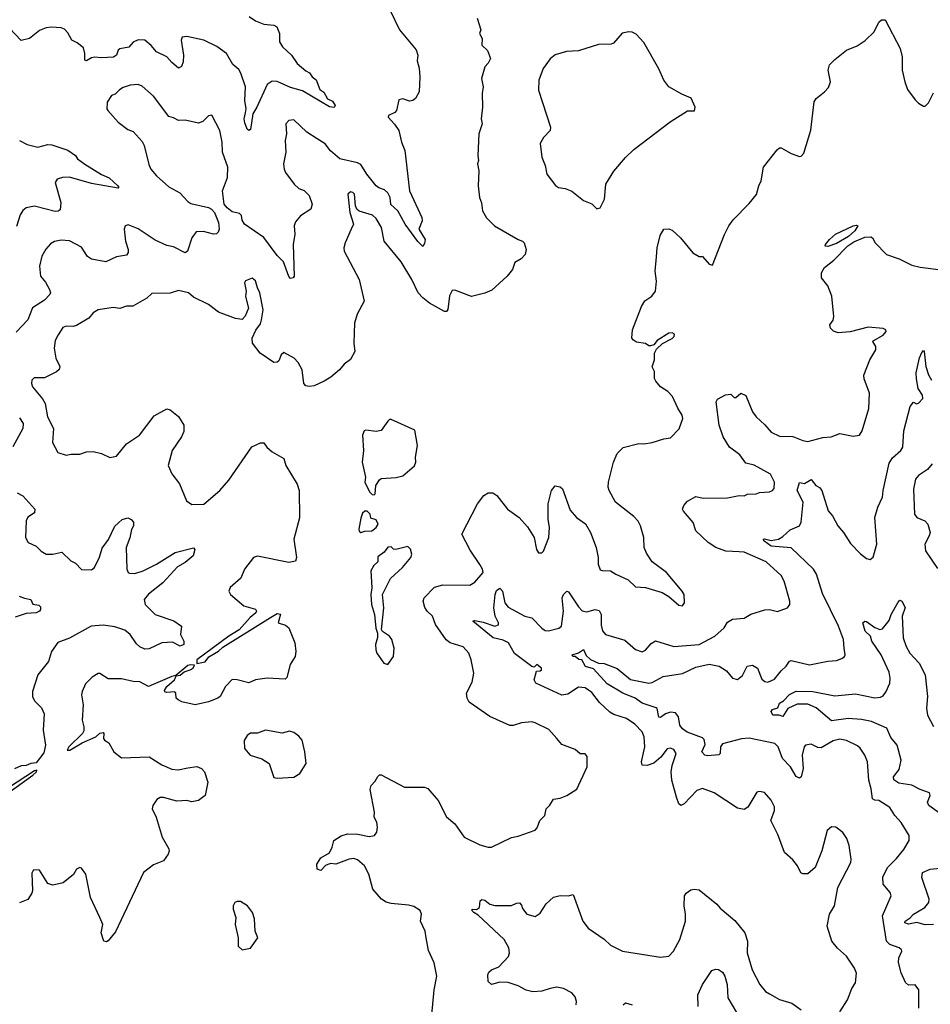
# Model space of a CAD drawing. Extents: x 2293139 to 2515392, y 824115 to 1006937.
# Tile 235 of 256: x 2332186 to 2337626, y 985938 to 991816. Entities that reach past the tile are written whole.
import ezdxf

# ---------------------------------------------------------------- set-up
doc = ezdxf.new("R2010")
doc.units = 0

msp = doc.modelspace()

# ---------------------------------------------------------------- linework, layer by layer
at = {"layer": '0CON10XD'}
for points in [[(2334396.9, 991875), (2334456, 991755), (2334555.9, 991635.9), (2334563.9, 991603.9), (2334560.5, 991570.5), (2334573.6, 991526.4), (2334577.5, 991475), (2334573.8, 991385), (2334550, 991345), (2334535.9, 991334.1), (2334515, 991330), (2334475, 991343.3), (2334451.7, 991338.3), (2334436.7, 991275), (2334427.3, 991262.7), (2334390, 991245), (2334387.5, 991235), (2334425, 991193.3), (2334451.2, 991155), (2334468, 991085), (2334487.1, 991035), (2334515.8, 990795), (2334588, 990635), (2334590, 990615), (2334571.2, 990565), (2334608.8, 990505), (2334605, 990480), (2334595, 990463.3), (2334565, 990491.4), (2334489.6, 990595), (2334446.2, 990676.2), (2334403.1, 990713.1), (2334399.4, 990755), (2334385, 990782.7), (2334365, 990801.5), (2334332.5, 990812.5), (2334316.5, 990825), (2334260.8, 990895), (2334225, 990952), (2334205, 990962.2), (2334099.2, 990985), (2334043.9, 991033.9), (2334012, 991075), (2333963.8, 991105), (2333902, 991145), (2333825, 991218.6), (2333793.3, 991215), (2333776.2, 991195), (2333780.8, 991135), (2333772.5, 991095), (2333775.8, 991025), (2333762, 990955), (2333766, 990925), (2333774, 990905), (2333825.8, 990835), (2333855, 990809.2), (2333885.8, 990795.8), (2333916.4, 990766.4), (2333933.3, 990715), (2333926.2, 990685), (2333864, 990645), (2333835, 990608.8), (2333827.1, 990585), (2333829.5, 990535), (2333820, 990475), (2333826.2, 990285), (2333820, 990275), (2333805, 990271.9), (2333795, 990282.5), (2333761.5, 990371.5), (2333725, 990409.4), (2333645.3, 990515.3), (2333528.8, 990595), (2333515, 990620), (2333511.7, 990648.3), (2333499.5, 990659.5), (2333455, 990670), (2333425, 990692.5), (2333407.5, 990715), (2333397.5, 990795), (2333426.9, 990875), (2333430, 990935), (2333398.6, 991025), (2333396.9, 991085), (2333382.9, 991155), (2333335, 991246.7), (2333315, 991243.3), (2333280.5, 991209.5), (2333255, 991198), (2333175, 991217.1), (2333135, 991214.4), (2333105, 991231.1), (2333077.8, 991237.8), (2332985, 991360.8), (2332919.1, 991419.1), (2332895, 991430), (2332846.1, 991426.1), (2332805, 991410.8), (2332782.1, 991397.9), (2332757.3, 991372.7), (2332735, 991363.3), (2332710, 991325), (2332707.5, 991285), (2332712.5, 991275), (2332773.8, 991205), (2332831.7, 991161.7), (2332865, 991149.2), (2332918.3, 991088.3), (2332930.9, 991065), (2332957.7, 990952.3), (2332970.9, 990925), (2333004.6, 990885), (2333077.6, 990817.6), (2333142.5, 990782.5), (2333190.9, 990730.9), (2333209.5, 990719.5), (2333315, 990696), (2333333.3, 990685), (2333350, 990665), (2333374, 990605), (2333378.8, 990565), (2333372.3, 990547.7), (2333361.7, 990538.3), (2333345, 990536), (2333285, 990551.4), (2333240.3, 990549.7), (2333215.7, 990514.3), (2333188.1, 990435), (2333175, 990424.4), (2333105, 990460.5), (2333065, 990467.5), (2332995, 990500.9), (2332895, 990568.6), (2332835, 990592.5), (2332816.7, 990585), (2332810, 990565), (2332818.2, 990495), (2332834.5, 990445), (2332833.6, 990426.4), (2332825, 990411.4), (2332765, 990400), (2332701.1, 990371.1), (2332615, 990387.1), (2332592, 990402), (2332555, 990457.9), (2332485, 990496.2), (2332435, 990500.9), (2332395, 990492.7), (2332371.1, 990478.9), (2332343.1, 990446.9), (2332319.4, 990405), (2332305.6, 990345), (2332310.6, 990285), (2332340, 990250), (2332365.3, 990205.3), (2332370.5, 990185), (2332366.9, 990175), (2332335, 990141.1), (2332263.5, 990096.5), (2332235.5, 990025), (2332165, 989951.5)], [(2333557.5, 991835), (2333595, 991809.3), (2333645, 991789.6), (2333705, 991783.5), (2333723, 991773), (2333739.5, 991735), (2333738.1, 991685), (2333756.7, 991655), (2333809.5, 991605), (2333844.4, 991555), (2333895, 991510.5), (2333918.5, 991498.5), (2333934.6, 991474.6), (2333958.3, 991458.3), (2333980, 991400), (2334003, 991383), (2334024.6, 991344.6), (2334055, 991330.5), (2334071.9, 991305), (2334065, 991292), (2334036.8, 991296.8), (2333875, 991392.1), (2333805, 991411.5), (2333725, 991446.5), (2333695, 991450), (2333665, 991430), (2333604, 991295), (2333579.2, 991255), (2333565, 991161.2), (2333555, 991154), (2333545, 991162.9), (2333530.8, 991200.8), (2333526.8, 991225), (2333535, 991260), (2333539.1, 991285), (2333530.6, 991335), (2333535.4, 991415), (2333508, 991498), (2333495, 991518.2), (2333459.9, 991549.9), (2333421.1, 991615), (2333365, 991656.5), (2333287.1, 991695), (2333184.5, 991715.5), (2333157.3, 991712.7), (2333151.9, 991695), (2333165.5, 991605), (2333162.2, 991565), (2333153.3, 991536.7), (2333135, 991526.9), (2333095, 991560), (2333065.3, 991595.3), (2333004.4, 991625), (2332972.5, 991662.5), (2332933.7, 991693.7), (2332893.7, 991696.3), (2332865, 991682.9), (2332838.5, 991651.5), (2332785, 991643.1), (2332775, 991634), (2332764.5, 991605), (2332747.6, 991592.4), (2332675, 991588.7), (2332633.4, 991593.4), (2332615, 991589.1), (2332585, 991570), (2332575.6, 991575.6), (2332575.9, 991614.1), (2332567.8, 991647.8), (2332529, 991679), (2332498.2, 991695), (2332475, 991737.8), (2332455, 991759.4), (2332435, 991768.5), (2332375, 991772.3), (2332345, 991766.9), (2332305, 991751.1), (2332245, 991704.2), (2332195, 991692), (2332126, 991765)], [(2334918.8, 991825), (2334941.2, 991755), (2334933.8, 991735), (2334948.8, 991705), (2334947.5, 991665), (2334982, 991632), (2334998, 991585), (2334985, 991557.5), (2334964.3, 991535), (2334946, 991465), (2334955.6, 991415), (2334949.2, 991375), (2334951.4, 991295), (2334944, 991225), (2334948.8, 991195), (2334930, 991135), (2334924.2, 991005), (2334928, 990975), (2334922, 990955), (2334928.6, 990915), (2334924.3, 990825), (2334932.5, 990755), (2334946.1, 990723.9), (2334952, 990675), (2334975, 990633.3), (2335023.8, 990585), (2335165, 990503.3), (2335190, 990495), (2335200, 990485), (2335211.2, 990445), (2335205.6, 990414.4), (2335182.3, 990387.7), (2335143.4, 990366.6), (2335130, 990325), (2335098, 990285), (2335007.7, 990202.3), (2334965, 990184), (2334885, 990164.2), (2334785, 990202.5), (2334770.9, 990199.1), (2334755, 990167.5), (2334744, 990086), (2334736.2, 990073.8), (2334725, 990073.8), (2334635, 990124), (2334593.8, 990155), (2334566, 990185), (2334528.1, 990265), (2334465, 990370), (2334363.3, 990495), (2334347.5, 990575), (2334315, 990630), (2334295, 990649.2), (2334214.1, 990674.1), (2334200, 990685), (2334192.5, 990705), (2334186.7, 990775), (2334177.5, 990785), (2334162, 990788), (2334147.5, 990775), (2334158.8, 990665), (2334181.2, 990595), (2334167.5, 990565), (2334130, 990485), (2334121.9, 990455), (2334124, 990435), (2334213.8, 990265), (2334243.8, 990135), (2334202.4, 990057.6), (2334187.1, 990005), (2334181.9, 989885), (2334188.9, 989835), (2334163.2, 989786.8), (2334125, 989758.8), (2334096.2, 989725), (2334045, 989682.5), (2334005, 989657.5), (2333945, 989630), (2333915, 989626.2), (2333895, 989631.2), (2333883.8, 989645), (2333874.3, 989725), (2333850.6, 989770.6), (2333825.6, 989795.6), (2333765, 989828.8), (2333748.8, 989815), (2333735, 989778.8), (2333725, 989771.2), (2333705, 989770), (2333623.3, 989825), (2333578, 989885), (2333576, 989915), (2333596.8, 989963.2), (2333625, 990000), (2333631.4, 990025), (2333641.4, 990085), (2333622, 990185), (2333606.2, 990215), (2333595, 990257.5), (2333575, 990272.5), (2333535, 990257.5), (2333530, 990245), (2333538.8, 990195), (2333536.4, 990163.6), (2333552.5, 990095), (2333534.4, 990045.6), (2333515, 990026.2), (2333475, 990032), (2333375, 990070.6), (2333315, 990116.2), (2333225, 990159.2), (2333195, 990186), (2333135, 990199.2), (2333085, 990183.3), (2332975, 990182), (2332946.6, 990153.4), (2332863, 990107), (2332825, 990105.6), (2332785, 990091.9), (2332745, 990098), (2332655, 990084.3), (2332625, 990065.8), (2332599.2, 990035), (2332525, 989990.6), (2332505, 989984.5), (2332465, 989986.9), (2332445, 989978), (2332417.1, 989935), (2332398.7, 989901.3), (2332391.9, 989855), (2332402.5, 989795), (2332425.8, 989745), (2332422.7, 989727.3), (2332407, 989713), (2332335, 989677.5), (2332272.3, 989677.7), (2332260, 989665), (2332256.2, 989645), (2332263.8, 989625), (2332323.6, 989553.6), (2332337.8, 989525), (2332352.9, 989445), (2332387.5, 989375), (2332381.7, 989291.7), (2332415, 989233.3), (2332465, 989216.2), (2332495, 989223.3), (2332545, 989222), (2332585, 989237.1), (2332625, 989237.5), (2332675, 989226.2), (2332725, 989203.3), (2332765, 989211.2), (2332825.4, 989284.6), (2332901.4, 989335), (2332989.4, 989450.6), (2333065, 989492.5), (2333085, 989487.5), (2333135, 989448), (2333167.5, 989395), (2333168, 989358), (2333152.9, 989325), (2333096.4, 989243.6), (2333074.3, 989154.3), (2333096, 989105), (2333141.4, 989045), (2333183, 988943), (2333215, 988922), (2333286.4, 988923.6), (2333381.4, 989005), (2333435, 989068), (2333573, 989267), (2333625, 989290), (2333645, 989290), (2333662.5, 989265), (2333695, 989236.2), (2333765, 989197.5), (2333776.2, 989155), (2333845, 989042.5), (2333856, 989005), (2333857.7, 988842.3), (2333824.2, 988715), (2333840, 988605), (2333835, 988583.3), (2333795, 988576.2), (2333606.4, 988613.6), (2333583.3, 988605), (2333528.8, 988535), (2333507.3, 988482.7), (2333444.1, 988425.9), (2333436.7, 988405), (2333446.7, 988385), (2333525, 988316.2), (2333595, 988297.5), (2333601.2, 988285), (2333598, 988275), (2333563.4, 988246.6), (2333497.4, 988172.6), (2333435, 988136.3), (2333245.5, 987995), (2333245, 987972), (2333295, 987982.9), (2333317.2, 988012.8), (2333375, 988047), (2333399.2, 988070.8), (2333685, 988247.5), (2333725, 988270.9), (2333745, 988266.7), (2333730, 988215), (2333775, 988201.2), (2333793.8, 988185), (2333830.8, 988095), (2333835.7, 988045), (2333832, 988015), (2333802.7, 987967.3), (2333781.7, 987888.3), (2333772, 987878), (2333665, 987885.5), (2333595, 987874.4), (2333555, 987856.7), (2333485.5, 987875.5), (2333455, 987877.8), (2333415, 987835.8), (2333383.6, 987776.4), (2333370, 987765), (2333315, 987743.5), (2333235, 987725.5), (2333155, 987743.6), (2333134, 987755), (2333122, 987765), (2333120, 987795), (2333113.3, 987803.3), (2333065, 987799.4), (2333053.2, 987803.2), (2333051.9, 987811.9), (2333065.5, 987835), (2333110.5, 987875), (2333120.7, 987899.3), (2333145, 987902.1), (2333168.1, 987921.9), (2333205.4, 987935), (2333223.1, 987945), (2333231.7, 987961.7), (2333205, 987964.7), (2333190.1, 987959.9), (2333118.3, 987901.7), (2333095.8, 987895.8), (2332955, 987836.2), (2332905, 987862.5), (2332864.2, 987864.2), (2332795, 987880), (2332715, 987880), (2332665, 987912.5), (2332655, 987912.5), (2332619.5, 987890.5), (2332579.5, 987850.5), (2332558.8, 987805), (2332556.2, 987785), (2332565.7, 987725), (2332559.2, 987635), (2332570, 987595), (2332568.8, 987571.2), (2332561.2, 987555), (2332480.8, 987475), (2332470, 987455), (2332485.8, 987455), (2332560.2, 987499.8), (2332641.2, 987535), (2332665, 987557.1), (2332685, 987560), (2332690, 987555), (2332686.7, 987525), (2332693.3, 987515), (2332718.8, 987498.8), (2332748.8, 987445), (2332795, 987410), (2332960, 987415), (2333035, 987367.8), (2333095, 987341.8), (2333132.5, 987337.5), (2333190.3, 987349.7), (2333245, 987357.5), (2333272.5, 987345), (2333290, 987325), (2333310, 987265), (2333293.8, 987185), (2333254.5, 987155.5), (2333215, 987147.3), (2333185, 987155.5), (2333125, 987150.8), (2333045, 987171.8), (2333025, 987172.9), (2333005, 987160), (2332981.9, 987125), (2332978.6, 987105), (2333002, 987055), (2333038, 986935), (2333076.7, 986865), (2333080, 986855), (2333073.3, 986835), (2333045, 986794), (2332985, 986770.8), (2332926.7, 986725), (2332759.2, 986370.8), (2332715, 986316.7), (2332705, 986310), (2332690, 986315), (2332674, 986365), (2332683.8, 986415), (2332665, 986456.7), (2332608.9, 986575), (2332580.8, 986715), (2332555, 986751.2), (2332545, 986753.8), (2332526.7, 986745), (2332507.7, 986712.3), (2332446.2, 986663.8), (2332385, 986648.2), (2332355, 986659.2), (2332305, 986738.8), (2332269.3, 986740.7), (2332259.5, 986720.5), (2332262.9, 986615), (2332258.5, 986601.5), (2332235, 986564.3), (2332185, 986544)], [(2335791.7, 989261.7), (2335884.1, 989285.9), (2335915, 989284), (2335965, 989292), (2336035, 989314), (2336075, 989320), (2336125.7, 989374.3), (2336148.8, 989435), (2336143.8, 989455), (2336117.3, 989497.3), (2336086.6, 989566.6), (2336057.4, 989597.4), (2336013.8, 989625), (2335987.3, 989657.3), (2335979.2, 989675), (2335978.8, 989715), (2335964.4, 989744.4), (2335978.9, 989785), (2335978.8, 989825), (2335990.8, 989849.2), (2336027, 989883), (2336085, 989912.9), (2336096.4, 989925), (2336098.7, 989938.7), (2336085, 989947.5), (2336064, 989945), (2335995, 989901.2), (2335974.1, 989875.9), (2335955, 989870), (2335945, 989870), (2335925, 989883.3), (2335871.2, 989891.2), (2335852.3, 989902.3), (2335843.8, 989915), (2335846.7, 989965), (2335900.8, 990105), (2335921.3, 990138.7), (2335962.5, 990165), (2335983.9, 990196.1), (2335990, 990255), (2335982.5, 990315), (2335990.7, 990400.7), (2335993.8, 990455), (2336012.3, 990527.7), (2336033.6, 990566.4), (2336065, 990567.5), (2336085, 990560), (2336134.2, 990514.2), (2336207.5, 990425), (2336245, 990402.5), (2336265, 990402.5), (2336305, 990357.5), (2336325, 990350), (2336396.8, 990533.2), (2336423.5, 990586.5), (2336449.4, 990620.6), (2336545, 990718.8), (2336587, 990773), (2336601.2, 990825), (2336616.2, 990855), (2336630, 990935), (2336711.2, 991038.8), (2336725, 991051.2), (2336735, 991051.2), (2336795, 991018), (2336845, 991000), (2336855, 991002.5), (2336870.7, 991019.3), (2336913, 991157), (2336933, 991327), (2336945, 991346.7), (2336993.3, 991385), (2337018.8, 991411.2), (2337030.8, 991445), (2337016, 991515), (2337025, 991546.2), (2337055, 991579.2), (2337125, 991634.2), (2337189.1, 991660.9), (2337237.4, 991692.6), (2337290, 991745), (2337319.1, 991800.9), (2337335, 991816), (2337356.7, 991815), (2337446.7, 991645), (2337458.8, 991595), (2337458.8, 991515), (2337473.6, 991446.4), (2337490.5, 991400.5), (2337535, 991337.5), (2337555, 991317.5), (2337585, 991300), (2337595, 991300), (2337615, 991320), (2337645, 991380)], [(2335635, 990687.5), (2335655, 990692.5), (2335680, 990745), (2335688, 990835), (2335735, 990911.2), (2335805, 990993.8), (2335855, 991041.2), (2336072.7, 991207.3), (2336175, 991273.3), (2336217, 991273), (2336222.5, 991295), (2336197.4, 991347.4), (2336141.4, 991371.4), (2336065, 991416.2), (2336034, 991455), (2336005, 991523.3), (2335915, 991681.2), (2335869.1, 991729.1), (2335845, 991741.2), (2335825, 991743.8), (2335785, 991736.2), (2335734, 991676), (2335720.5, 991669.5), (2335645, 991669.2), (2335525, 991630.8), (2335452.5, 991627.5), (2335385, 991606), (2335355, 991582), (2335314.5, 991525.5), (2335287.5, 991455), (2335285.8, 991395), (2335357.5, 991175), (2335355.7, 991154.3), (2335315, 991113.3), (2335295, 991077.5), (2335305.7, 990995.7), (2335326, 990945), (2335336.2, 990895), (2335387, 990827), (2335405, 990814.2), (2335445, 990808), (2335485, 990793.3), (2335555, 990736.7), (2335605, 990717.5), (2335635, 990687.5)], [(2332185, 991095.6), (2332231.2, 991071.2), (2332295, 991055.5), (2332355, 991070.9), (2332379.1, 991069.1), (2332475, 991037.8), (2332520, 991005), (2332532.5, 990985), (2332575, 990953.5), (2332675, 990892.5), (2332721.9, 990871.9), (2332772.5, 990825), (2332778.6, 990815), (2332775, 990810), (2332615, 990839.4), (2332485, 990875.5), (2332442.5, 990875), (2332410, 990865), (2332399.4, 990845), (2332433.1, 990725), (2332428.8, 990681.2), (2332417.1, 990672.9), (2332397.9, 990672.1), (2332275, 990702.2), (2332225, 990692.5), (2332205, 990678), (2332189.1, 990650.9), (2332167.6, 990582.4)], [(2337015, 990462.9), (2336997.5, 990465), (2337000, 990475), (2337023.2, 990505), (2337060, 990535), (2337165, 990585.5), (2337185, 990590), (2337193.3, 990585), (2337175.6, 990555), (2337138.3, 990521.7), (2337065, 990480), (2337015, 990462.9)], [(2337086.6, 985893.4), (2337132.5, 985965), (2337157.3, 986032.7), (2337178.8, 986065), (2337186.1, 986123.9), (2337174.2, 986154.2), (2337126, 986225), (2337072, 986272), (2337037.1, 986315), (2337010, 986405), (2337024, 986475), (2337053.8, 986525), (2337074.2, 986635), (2337151.1, 986785), (2337153.1, 986805), (2337140.6, 986885), (2337127.2, 986927.2), (2337103, 986963), (2337062.5, 986995), (2337035, 986996.7), (2337010, 986975), (2336979.2, 986855), (2336937.5, 986755), (2336895, 986716), (2336865, 986716), (2336853.2, 986723.2), (2336833.8, 986765), (2336805, 986800), (2336754.3, 986845), (2336715, 986952), (2336674.5, 987034.5), (2336695.7, 987095), (2336695, 987117.5), (2336675, 987156.7), (2336635, 987203.3), (2336605, 987208.8), (2336590, 987205), (2336536.2, 987115), (2336515, 987100), (2336475, 987108.8), (2336335, 987200.8), (2336265, 987225.8), (2336232, 987215), (2336155, 987133.8), (2336135, 987124), (2336124.6, 987134.6), (2336109.1, 987175), (2336081.5, 987275), (2336078.9, 987325), (2336085, 987363.3), (2336108.5, 987435), (2336095, 987458.1), (2336072.1, 987467.9), (2336055, 987464), (2336016.2, 987413.8), (2335975, 987377.1), (2335935, 987363.1), (2335905.6, 987365.6), (2335900.6, 987385), (2335921.5, 987475), (2335917.8, 987535), (2335904.3, 987565), (2335861.1, 987611.1), (2335811.2, 987645), (2335735, 987667.5), (2335711.1, 987681.1), (2335649.3, 987739.3), (2335605, 987799.4), (2335565, 987827.5), (2335525, 987831.9), (2335460.7, 987789.3), (2335425, 987784.3), (2335270, 987855), (2335260, 987875), (2335273.3, 987926.7), (2335295, 987928.8), (2335303.3, 987935), (2335303.3, 987945), (2335275, 987966.2), (2335259.3, 987950.7), (2335245, 987954.2), (2335141.5, 988031.5), (2335106.9, 988095), (2335075, 988111.1), (2335015, 988125.2), (2334894.2, 988225), (2334905, 988230), (2334955, 988219.5), (2335024.7, 988194.7), (2335045.8, 988204.2), (2335046.8, 988215), (2335027.5, 988255), (2335019.6, 988305), (2335026.7, 988385), (2335035, 988407.5), (2335055, 988421.5), (2335070.8, 988405), (2335084.5, 988335), (2335105, 988309.2), (2335205, 988255.7), (2335245, 988244.4), (2335305, 988182.9), (2335325, 988170.5), (2335345, 988167.8), (2335406.4, 988183.6), (2335422.5, 988195), (2335435.2, 988285), (2335426.8, 988365), (2335435, 988384.4), (2335455, 988404.2), (2335465, 988400), (2335525, 988310.5), (2335547.3, 988287.3), (2335575, 988280.9), (2335625, 988294.7), (2335648.5, 988288.5), (2335659.2, 988265), (2335660.5, 988200.5), (2335667.1, 988167.1), (2335685, 988145.7), (2335802.4, 988112.4), (2335865, 988055.7), (2335905, 988043.1), (2335925, 988052.9), (2335958.3, 988091.7), (2335985, 988108.6), (2336095, 988073.1), (2336245, 988086.6), (2336339.2, 988135), (2336394.2, 988185), (2336415, 988218.6), (2336445, 988238.1), (2336515, 988242.9), (2336555, 988266.2), (2336637.3, 988292.7), (2336665, 988294), (2336713.6, 988283.6), (2336772.5, 988305), (2336788, 988325), (2336788, 988345), (2336752.9, 988465), (2336735, 988498), (2336645, 988580), (2336515, 988636.5), (2336485, 988638.5), (2336405, 988643.3), (2336345, 988665.6), (2336299.2, 988695), (2336225.5, 988765), (2336209.4, 988815), (2336151.4, 988881.4), (2336145.7, 988895), (2336153.4, 988916.6), (2336175, 988941.2), (2336225, 988969.4), (2336269.8, 988959.8), (2336415, 988960.8), (2336485, 988976), (2336515, 988973.3), (2336535, 988983.3), (2336585, 988986.2), (2336605, 988994), (2336665, 988997.5), (2336684.3, 989005.7), (2336693, 989017), (2336696.4, 989055), (2336672.2, 989102.2), (2336575, 989156.4), (2336525, 989168.1), (2336488.9, 989218.9), (2336425.7, 989265), (2336388, 989325), (2336365.8, 989395.8), (2336348, 989535), (2336355, 989550), (2336403.3, 989576.7), (2336435, 989580), (2336455, 989560), (2336465, 989560), (2336495, 989587.5), (2336525, 989572.5), (2336564.5, 989475), (2336585.5, 989445), (2336638.2, 989398.2), (2336675, 989353.1), (2336725, 989330.4), (2336805, 989327.9), (2336865, 989303.1), (2336895, 989297.5), (2336985, 989321.2), (2337034.1, 989325.9), (2337085, 989346.7), (2337165, 989330), (2337203.6, 989336.4), (2337218.8, 989361.2), (2337258.6, 989495), (2337263.6, 989586.4), (2337231.7, 989671.7), (2337230, 989695), (2337264, 989785), (2337301.2, 989845), (2337300, 989865), (2337282.5, 989895), (2337285, 989900), (2337345, 989932.5), (2337363.3, 989955), (2337360, 989965), (2337345, 989972.5), (2337255, 989980), (2337147.7, 989952.3), (2337075, 989946.7), (2337047.7, 989957.7), (2337030, 989975), (2337026.7, 989995), (2337045, 990022.5), (2337049.2, 990045), (2337038.6, 990165), (2337015, 990226.7), (2336976.7, 990275), (2336976.7, 990305), (2336995, 990336.2), (2337049.6, 990380.4), (2337133.2, 990466.8), (2337169.4, 990490.6), (2337235, 990517.5), (2337270.8, 990520.8), (2337280, 990515), (2337296.2, 990485), (2337365, 990414.3), (2337439.5, 990389.5), (2337515, 990350), (2337565, 990338.1), (2337675.5, 990325.5)], [(2337467.7, 986862.3), (2337500.8, 986915), (2337499.2, 986945), (2337453.1, 987023.1), (2337414.5, 987064.5), (2337385, 987112), (2337318, 987155), (2337295, 987156.5), (2337281.5, 987165), (2337273.2, 987225), (2337258.7, 987275), (2337251.4, 987385), (2337235.6, 987425), (2337207.6, 987467.6), (2337191.5, 987481.5), (2337125, 987513.2), (2337085, 987521.3), (2337045, 987510.4), (2336975, 987468.6), (2336955, 987471.4), (2336915, 987490.6), (2336881.2, 987485), (2336871.9, 987475), (2336860.8, 987425), (2336866.4, 987345), (2336855, 987296.7), (2336845, 987288), (2336825, 987298), (2336790.9, 987355), (2336743.5, 987405), (2336718.2, 987475), (2336698.1, 987495), (2336545, 987526.2), (2336497.7, 987522.3), (2336385, 987492.5), (2336372.7, 987475), (2336370.8, 987435), (2336362.2, 987427.8), (2336295, 987420.5), (2336278.8, 987425), (2336262, 987445), (2336280.5, 987489.5), (2336275, 987518.6), (2336265, 987529.1), (2336172.8, 987562.8), (2336145, 987582), (2336130, 987605), (2336122.2, 987655), (2336105, 987678.9), (2336075, 987681.5), (2336045, 987672.5), (2336015, 987649.6), (2336005, 987651.5), (2335994.1, 987704.1), (2335988.5, 987708.5), (2335905, 987736.3), (2335863.3, 987765), (2335788.5, 987795), (2335695, 987850.8), (2335615, 987940.9), (2335565.8, 987955), (2335545, 987994), (2335526.7, 987996.7), (2335504.2, 988014.2), (2335490, 988015), (2335487.5, 988025), (2335525, 988036.7), (2335555, 988056.2), (2335571.2, 988021.2), (2335597.2, 987997.2), (2335644.1, 987974.1), (2335678.4, 987971.6), (2335755, 987942), (2335835, 987877.9), (2335945, 987855.4), (2335965, 987860), (2336030, 987895), (2336146.2, 987913.8), (2336225, 987950.5), (2336305, 987968.8), (2336365, 987956.7), (2336407.8, 987927.8), (2336445, 987884.4), (2336475, 987877.8), (2336505, 987901.4), (2336533.1, 987956.9), (2336565, 987962.9), (2336594.5, 987944.5), (2336619.5, 987879.5), (2336638, 987865), (2336655, 987861.5), (2336695, 987879.2), (2336735, 987929.2), (2336765, 987955.8), (2336785, 987985.8), (2336795, 987990.8), (2336905, 987964.5), (2337013.7, 987986.3), (2337065, 987990.6), (2337097.9, 988002.1), (2337113.8, 988015), (2337118, 988025), (2337112.5, 988065), (2337107.1, 988115), (2337077.1, 988195), (2336981.3, 988391.3), (2336945.9, 988505), (2336928.9, 988535), (2336795, 988663.1), (2336675, 988673.3), (2336631.1, 988705), (2336630, 988715), (2336635, 988717.3), (2336675, 988707.3), (2336718.8, 988715), (2336745, 988730.6), (2336788.5, 988771.5), (2336845.7, 988795), (2336854.6, 988815.4), (2336867.5, 988935), (2336831.3, 989005), (2336845, 989053.8), (2336875, 989048.1), (2336915, 989070.8), (2336942, 989035), (2336965, 989024.3), (2336978.8, 989005), (2337016.7, 988883.3), (2337042.9, 988855), (2337074.2, 988795), (2337107.5, 988755), (2337148.8, 988688.8), (2337208.3, 988628.3), (2337245, 988600), (2337266.4, 988593.6), (2337285, 988607.5), (2337306.1, 988685), (2337295.3, 988845), (2337312.6, 988905), (2337341.1, 988965), (2337343.9, 989006.1), (2337380.8, 989169.2), (2337399.4, 989200.6), (2337449.5, 989245), (2337461.2, 989265), (2337467.3, 989362.7), (2337505, 989507.5), (2337525, 989532.5), (2337543.6, 989523.6), (2337555, 989526.2), (2337582, 989555), (2337580, 989575), (2337553.8, 989615), (2337542.9, 989672.9), (2337542, 989708), (2337561.9, 989798.1), (2337575, 989830), (2337585, 989841.2), (2337589.2, 989835), (2337600, 989745), (2337615.4, 989695.4), (2337632.5, 989665)], [(2332185, 989440), (2332206.9, 989405), (2332205.7, 989375), (2332144.7, 989265.3)], [(2334305, 988980), (2334310, 988985), (2334313.3, 989035), (2334335, 989070), (2334345, 989076.7), (2334435, 989083.8), (2334475, 989093.8), (2334545, 989153.3), (2334553.8, 989175), (2334550, 989205), (2334563.8, 989275), (2334547.5, 989365), (2334405, 989430), (2334395, 989430), (2334385, 989420), (2334345, 989363.8), (2334315, 989358), (2334253.9, 989366.1), (2334245, 989362.5), (2334233.9, 989336.1), (2334240, 989245), (2334233.3, 989175), (2334252.5, 989085), (2334247.5, 989055), (2334277, 988997), (2334291.7, 988981.7), (2334305, 988980)], [(2334648.1, 985875), (2334662.1, 986025), (2334679.1, 986105), (2334661.9, 986185), (2334629.3, 986259.3), (2334615.5, 986335.5), (2334609.1, 986375), (2334581.4, 986435), (2334587.1, 986475), (2334578.5, 986498.5), (2334541.4, 986521.4), (2334509.5, 986529.5), (2334405, 986538.6), (2334375, 986548), (2334348.8, 986565), (2334295.7, 986625), (2334271.9, 986715), (2334247.1, 986765), (2334205, 986800.8), (2334182.3, 986807.7), (2334155, 986804), (2334075.6, 986774.4), (2334045, 986778), (2334028, 986772), (2334013.8, 986766.2), (2333985, 986736.2), (2333963.8, 986745), (2333961.2, 986775), (2333985, 986812.5), (2334037.7, 986842.3), (2334054, 986875), (2334063.8, 986915), (2334107.3, 986942.7), (2334145, 986955.8), (2334205.9, 986954.1), (2334275, 986939.2), (2334306.7, 986945), (2334320, 986965), (2334324.1, 986995.9), (2334319.2, 987025), (2334304, 987055), (2334305.8, 987085), (2334279.3, 987220.7), (2334286.4, 987243.6), (2334310.7, 987269.3), (2334325, 987297.5), (2334335, 987307.5), (2334345, 987307.5), (2334485, 987233.3), (2334605, 987233.3), (2334625, 987226.7), (2334686.2, 987155), (2334737, 987057), (2334785, 987015.8), (2334840.8, 986935), (2334935, 986890.8), (2334985, 986875.8), (2335004, 986876), (2335125, 986934), (2335165, 986942), (2335265, 986978), (2335278.3, 986991.7), (2335293.8, 987035), (2335323.8, 987065), (2335332, 987105), (2335353.6, 987126.4), (2335375, 987162.5), (2335415, 987167.5), (2335455, 987183.8), (2335515, 987222.5), (2335575.6, 987355), (2335576.4, 987416.4), (2335565, 987432.5), (2335535, 987432.5), (2335505, 987460), (2335425, 987488.8), (2335394.3, 987524.3), (2335347.5, 987577.5), (2335265, 987619.2), (2335245, 987624), (2335185, 987618.6), (2335135, 987603.1), (2335115, 987602.9), (2334995.4, 987655.4), (2334872, 987742), (2334859.4, 987765), (2334855.8, 987795), (2334888.7, 987861.3), (2334899.4, 987915), (2334884.4, 987995), (2334870, 988035), (2334835, 988071.4), (2334758.8, 988095), (2334735, 988113.3), (2334670, 988205), (2334653.1, 988255), (2334620.8, 988285), (2334607.4, 988307.4), (2334596.9, 988345), (2334601.9, 988365), (2334665, 988427.5), (2334715, 988442.2), (2334875, 988440.8), (2334905, 988458.8), (2334954.2, 988515), (2334951.1, 988535), (2334935, 988564), (2334878.3, 988648.3), (2334827.5, 988745), (2334921.1, 988925), (2334959.5, 988975), (2334985, 988991.8), (2335012.3, 988992.3), (2335035.9, 988975.9), (2335100, 988895), (2335170, 988845), (2335219.5, 988789.5), (2335260.6, 988725), (2335272.9, 988652.9), (2335285, 988633.3), (2335305, 988633.3), (2335315.8, 988644.2), (2335346.9, 988725), (2335351.4, 988785), (2335344.4, 988835), (2335343.1, 988925), (2335364.2, 989005.8), (2335385, 989032.5), (2335415, 989026.7), (2335430, 989015), (2335475, 988887.5), (2335512.9, 988845), (2335566.2, 988806.2), (2335596.7, 988755), (2335631.1, 988665), (2335643.1, 988605), (2335642.5, 988565), (2335655, 988532.5), (2335667, 988527), (2335715, 988526.7), (2335747.5, 988505), (2335822.3, 988472.3), (2335865, 988431.2), (2335925, 988426.7), (2336025, 988396.7), (2336065, 988373.3), (2336125, 988320), (2336145, 988317.5), (2336157.5, 988335), (2336156.2, 988385), (2336143.3, 988405), (2336050, 988515), (2335965, 988580), (2335930.7, 988630.7), (2335917.5, 988665), (2335915.7, 988725), (2335895.8, 988795), (2335881.7, 988821.7), (2335855, 988850.8), (2335745, 988936), (2335707.5, 989005), (2335701.4, 989025), (2335704.3, 989055), (2335734.3, 989175), (2335755, 989226.7), (2335791.7, 989261.7)], [(2337637.5, 989165), (2337609.7, 989130.3), (2337555, 989094.3), (2337537.2, 989072.8), (2337526.7, 989013.3), (2337532.2, 988865), (2337545, 988844.2), (2337593.5, 988823.5), (2337610.8, 988805), (2337624.4, 988755), (2337620, 988735), (2337593.1, 988685), (2337597.5, 988645), (2337669.4, 988539.4)], [(2332172.2, 988992.2), (2332205, 988974), (2332277.7, 988895), (2332275, 988871.9), (2332234.5, 988845.5), (2332224.4, 988825), (2332221.4, 988725), (2332238, 988695), (2332284, 988674), (2332315, 988644.2), (2332345, 988625.8), (2332385, 988625.8), (2332437.8, 988637.8), (2332492.5, 988585), (2332520.6, 988570.6), (2332555, 988534.4), (2332615, 988531.1), (2332632.9, 988545), (2332663.4, 988606.6), (2332679.6, 988660.4), (2332716.4, 988713.6), (2332755, 988793.3), (2332797.7, 988832.3), (2332833, 988843), (2332853, 988833), (2332866.4, 988816.4), (2332865.8, 988795), (2332855, 988772.5), (2332845, 988722.5), (2332822.5, 988665), (2332825.6, 988535), (2332834.2, 988515), (2332841.7, 988511.7), (2332875, 988510.5), (2332925, 988526.4), (2333004.2, 988565), (2333115, 988634.3), (2333225, 988662.5), (2333233.3, 988653.3), (2333221.9, 988615), (2333174.3, 988575), (2333129.9, 988550.1), (2333042.5, 988455), (2332955, 988386.2), (2332930.5, 988355), (2332936, 988325), (2332995, 988266), (2333106.8, 988226.8), (2333153.3, 988195), (2333146.2, 988145), (2333167.5, 988105), (2333167.5, 988085), (2333145, 988075.8), (2333100.3, 988100.3), (2333035, 988096.2), (2332959.7, 988060.3), (2332935, 988058.6), (2332905, 988071.4), (2332885, 988089.2), (2332846.3, 988146.3), (2332815, 988170.7), (2332755, 988191.6), (2332685, 988200.8), (2332612.9, 988195), (2332485, 988124.4), (2332415, 988098.6), (2332376.2, 988043.8), (2332358.5, 987985), (2332295.6, 987905), (2332262.1, 987805), (2332263.8, 987775), (2332275, 987750), (2332317.2, 987707.2), (2332332.1, 987672.1), (2332326.4, 987575), (2332340.3, 987485), (2332330.2, 987439.8), (2332285, 987379.5), (2332253.9, 987376.1), (2332225, 987364), (2332195, 987362.4), (2332155, 987344.6)], [(2334225, 988753.8), (2334247.8, 988762.2), (2334289.2, 988765), (2334316.4, 988785), (2334328.6, 988805), (2334315, 988830), (2334285, 988840), (2334280, 988865), (2334261.7, 988881.7), (2334248.3, 988881.7), (2334235, 988870), (2334225, 988840), (2334212.5, 988775), (2334215, 988762.5), (2334225, 988753.8)], [(2334385, 987967.5), (2334420, 988015), (2334423.3, 988065), (2334408.8, 988115), (2334396, 988135), (2334353.6, 988163.6), (2334347.5, 988175), (2334362, 988305), (2334354, 988385), (2334400.9, 988479.1), (2334474.2, 988545), (2334524, 988605), (2334528.8, 988625), (2334521.2, 988655), (2334505, 988672), (2334433, 988653), (2334420, 988655), (2334405, 988670), (2334385, 988667.5), (2334363, 988637), (2334325, 988610), (2334325, 988580), (2334302.5, 988557.5), (2334283.8, 988525), (2334290, 988425), (2334284, 988385), (2334288, 988325), (2334306.7, 988265), (2334313.9, 988183.9), (2334323, 988153), (2334323, 988127), (2334312, 988085), (2334314, 988055), (2334320, 988035), (2334362.5, 987975), (2334385, 987967.5)], [(2332183.8, 988373.8), (2332215, 988363.1), (2332252.5, 988355), (2332265, 988327.5), (2332301.4, 988321.4), (2332310.6, 988310.6), (2332311.5, 988295), (2332305.8, 988284.2), (2332285.7, 988274.3), (2332225, 988270.5), (2332160.3, 988249.7)], [(2337745, 987032.5), (2337617.1, 987125), (2337610.4, 987145), (2337626.2, 987185), (2337621.1, 987201.1), (2337565, 987219.8), (2337515, 987245.3), (2337437.4, 987257.4), (2337408.8, 987278.8), (2337405.4, 987295), (2337440.2, 987339.8), (2337452.6, 987395), (2337429, 987485), (2337390.1, 987530.1), (2337365.7, 987585.7), (2337275, 987626.1), (2337215, 987638.2), (2337135, 987644.5), (2337035, 987629.7), (2336945, 987707.5), (2336895, 987728.8), (2336830.5, 987729.5), (2336776.1, 987703.9), (2336745, 987656.2), (2336723.1, 987663.1), (2336685, 987663.8), (2336676, 987685), (2336683.1, 987696.9), (2336715, 987708.8), (2336726.2, 987735), (2336749.8, 987750.2), (2336785, 987786.9), (2336825, 987806.9), (2336924.6, 987804.6), (2337055, 987780), (2337178.8, 987791.2), (2337295, 987767.3), (2337328.6, 987771.4), (2337345, 987780), (2337362.5, 987805), (2337383.6, 987855), (2337387.1, 987885), (2337381.2, 987921.2), (2337333.3, 988023.3), (2337277.5, 988105), (2337268.6, 988135), (2337237.3, 988165), (2337222.5, 988215), (2337235, 988224.3), (2337245, 988222.9), (2337295, 988186.9), (2337325, 988176), (2337339.7, 988180.3), (2337381.1, 988228.9), (2337391.8, 988265), (2337435, 988339.2), (2337445, 988350), (2337455.6, 988345.6), (2337476.9, 988306.9), (2337458.6, 988255), (2337463.8, 988125), (2337481.8, 988075), (2337504.5, 988035), (2337558.9, 987975), (2337595.4, 987905.4), (2337610, 987775), (2337603.8, 987705), (2337610, 987665), (2337646.2, 987596.2)], [(2333725, 987287.5), (2333825, 987294), (2333860, 987315), (2333898.8, 987375), (2333890.8, 987445), (2333874.1, 987514.1), (2333855, 987538.8), (2333825, 987560), (2333798.3, 987568.3), (2333755, 987556.7), (2333655, 987573.8), (2333607, 987557), (2333565, 987557.5), (2333545, 987543.3), (2333527, 987513), (2333530, 987465), (2333562.5, 987425), (2333633.9, 987403.9), (2333676.7, 987375), (2333705, 987292.5), (2333725, 987287.5)], [(2332102, 987188), (2332265.3, 987305), (2332287.9, 987325), (2332288.6, 987335), (2332275, 987331.5), (2332065, 987196.6)], [(2337557.3, 985915), (2337558, 986025), (2337535, 986054), (2337495, 986051.5), (2337477.9, 986067.9), (2337452.5, 986125), (2337436.8, 986186.8), (2337438.2, 986215), (2337455.8, 986255), (2337453.9, 986263.9), (2337440, 986275), (2337384.7, 986294.7), (2337365, 986314.2), (2337341.5, 986465), (2337391.9, 986585), (2337387.1, 986605), (2337345.5, 986655), (2337342.3, 986697.7), (2337371.1, 986755), (2337425, 986807.8), (2337467.7, 986862.3)], [(2337645, 986413.9), (2337595, 986412.9), (2337545, 986425.2), (2337495, 986415.6), (2337473.8, 986425), (2337475.3, 986435), (2337505.5, 986454.5), (2337525, 986476.5), (2337594.4, 986515), (2337617.3, 986545), (2337620, 986565), (2337575.6, 986695), (2337579.2, 986725), (2337625, 986744.6), (2337685, 986751.5)], [(2335511.2, 985935), (2335513.3, 985955), (2335505, 985982.5), (2335485, 986005.7), (2335435, 986032.5), (2335395, 986040.8), (2335355, 986032), (2335305, 986015.8), (2335252.3, 986012.3), (2335212.3, 986022.3), (2335165, 986048.8), (2335105, 986068), (2335055, 986070), (2335005, 986056.2), (2334984.3, 986074.3), (2334983.6, 986113.6), (2334989.5, 986130.5), (2335005, 986143.8), (2335047.9, 986162.1), (2335107, 986223), (2335112, 986245), (2335108.8, 986275), (2335081.2, 986325), (2334925, 986470.8), (2334900, 986485), (2334890, 986495), (2334890, 986505), (2334915, 986503.3), (2334933.3, 986515), (2334937.5, 986555), (2334947, 986563), (2334965, 986560), (2334995, 986536.2), (2335025, 986526.7), (2335125, 986526.7), (2335155, 986542.5), (2335173, 986543), (2335185, 986530), (2335189.3, 986509.3), (2335216.1, 986476.1), (2335265, 986461.2), (2335295, 986481.2), (2335331.7, 986538.3), (2335375, 986577.5), (2335415, 986586.9), (2335464.1, 986585.9), (2335492.5, 986592.5), (2335550.6, 986435), (2335582.7, 986392.7), (2335677.4, 986327.4), (2335715, 986290), (2335787.5, 986255), (2336015, 986218.8), (2336063.9, 986226.1), (2336091.2, 986255), (2336129.2, 986325), (2336162.9, 986435), (2336164.2, 986475), (2336155.8, 986525), (2336158.6, 986585), (2336168.1, 986601.9), (2336195, 986622), (2336215, 986625.8), (2336245, 986620.8), (2336352, 986535), (2336370.8, 986510.8), (2336458.3, 986438.3), (2336519.2, 986365), (2336534.3, 986315), (2336532.9, 986245), (2336562.6, 986142.6), (2336607.8, 986055), (2336641.4, 986015), (2336665, 985999.4), (2336725, 985967.1), (2336800, 985945), (2336855.5, 985905.5)], [(2333515, 986262.5), (2333565, 986272.5), (2333608.8, 986335), (2333593.8, 986375), (2333588.3, 986448.3), (2333576.7, 986485), (2333547.5, 986525), (2333505, 986552.5), (2333485, 986552.5), (2333472.5, 986545), (2333462.5, 986525), (2333462.5, 986505), (2333477.5, 986455), (2333473.3, 986415), (2333492.5, 986335), (2333492.5, 986285), (2333515, 986262.5)], [(2336239.6, 985925), (2336236.7, 985995), (2336265, 986056.2), (2336320.3, 986139.7), (2336345, 986148), (2336360, 986145), (2336385, 986128.8), (2336398.6, 986105), (2336412.2, 986055), (2336416.2, 985976.2), (2336468.3, 985888.3)], [(2335791.3, 985935), (2335805, 985946.9), (2335845, 985934.2)]]:
    msp.add_lwpolyline(points, dxfattribs=at)

doc.saveas('drawing.dxf')
